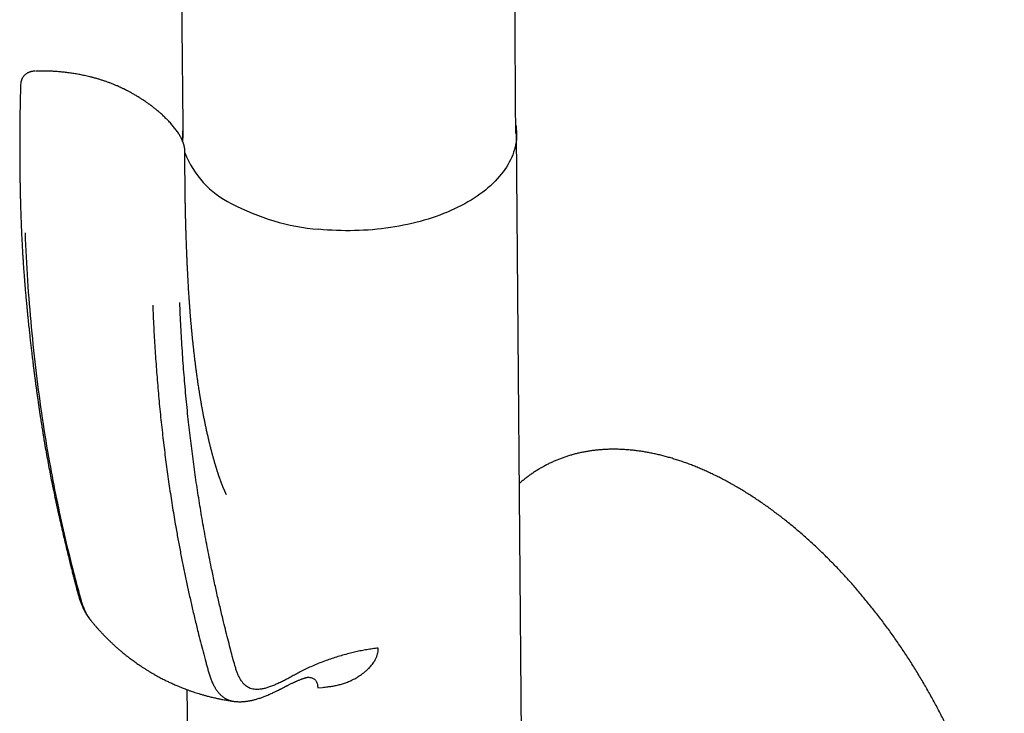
# Model space of a CAD drawing. Header units: millimetres. Extents: x 8 to 1191, y 12 to 1197.
# Tile 17 of 61: x 1118 to 1191, y 396 to 448. Entities that reach past the tile are written whole.
import ezdxf

# ---------------------------------------------------------------- set-up
doc = ezdxf.new("R2010")
doc.units = ezdxf.units.MM

msp = doc.modelspace()

# ---------------------------------------------------------------- linework, layer by layer
at = {"color": 7, "linetype": 'Continuous', "lineweight": 30}
for p, q in [((1119.54, 443.833), (1119.385, 443.831)), ((1155.214, 387.917), (1154.789, 439.172)), ((1129.99, 438.966), (1129.992, 438.651)), ((1130.043, 438.86), (1130.039, 438.911)), ((1156.801, 414.482), (1156.624, 414.382)), ((1130.33, 397.91), (1130.432, 385.638)), ((1140.033, 398.04), (1140.385, 398.074))]:
    msp.add_line(p, q, dxfattribs=at)
at = {"color": 7, "linetype": 'Continuous', "lineweight": 30, "flags": 128}
msp.add_lwpolyline([(1154.73, 439.826), (1154.747, 439.721), (1154.77, 439.53), (1154.784, 439.339), (1154.789, 439.147), (1154.785, 438.955), (1154.772, 438.764), (1154.75, 438.572), (1154.718, 438.381), (1154.678, 438.191), (1154.629, 438.001), (1154.571, 437.812), (1154.503, 437.624), (1154.428, 437.437), (1154.343, 437.251), (1154.249, 437.066), (1154.147, 436.883), (1154.036, 436.701), (1153.917, 436.522), (1153.789, 436.344), (1153.653, 436.168), (1153.509, 435.994), (1153.357, 435.822), (1153.196, 435.653), (1153.028, 435.486), (1152.852, 435.322), (1152.668, 435.161), (1152.477, 435.002), (1152.278, 434.847), (1152.072, 434.694), (1151.859, 434.545), (1151.639, 434.399), (1151.413, 434.257), (1151.18, 434.118), (1150.94, 433.982), (1150.694, 433.851), (1150.442, 433.723), (1150.184, 433.599), (1149.921, 433.479), (1149.651, 433.363), (1149.377, 433.251), (1149.098, 433.144), (1148.813, 433.041), (1148.524, 432.942), (1148.23, 432.848), (1147.933, 432.758), (1147.631, 432.673), (1147.325, 432.593), (1147.016, 432.517), (1146.703, 432.446), (1146.387, 432.38), (1146.068, 432.319), (1145.747, 432.263), (1145.423, 432.212), (1145.097, 432.166), (1144.768, 432.124), (1144.439, 432.088), (1144.107, 432.057), (1143.775, 432.031), (1143.441, 432.011), (1143.106, 431.995), (1142.772, 431.985), (1142.436, 431.98), (1142.101, 431.98), (1141.766, 431.985), (1141.431, 431.995), (1141.097, 432.011), (1140.765, 432.031), (1140.433, 432.057), (1140.102, 432.088)], dxfattribs=at)
at = {"color": 7, "linetype": 'Continuous', "lineweight": 30}
for centre, radius, start, end in [((1134.057, 439), 4.068, 172.34872, 185.58295), ((1136.645, 440.231), 6.92, 200.82717, 244.09385), ((1141.516, 448.769), 16.741, 241.86509, 265.15657)]:
    msp.add_arc(centre, radius, start, end, dxfattribs=at)
for points, knots in [([(1154.731, 439.188), (1154.704, 443.384), (1154.597, 459.89), (1154.445, 484.166), (1154.319, 504.954), (1154.249, 516.726), (1154.199, 525.237), (1154.154, 533.04), (1154.127, 537.546)], [0, 0, 0, 0, 0.128013, 0.503514, 0.740432, 0.762009, 0.862563, 1, 1, 1, 1]), ([(1129.252, 512.657), (1129.252, 512.654), (1129.252, 512.575), (1129.254, 512.415), (1129.257, 512.175), (1129.26, 511.922), (1129.263, 511.653), (1129.266, 511.362), (1129.269, 511.047), (1129.273, 510.706), (1129.277, 510.339), (1129.281, 509.947), (1129.285, 509.595), (1129.289, 509.289), (1129.291, 509.036), (1129.294, 508.787), (1129.297, 508.553), (1129.299, 508.343), (1129.301, 508.157), (1129.303, 507.998), (1129.304, 507.864), (1129.305, 507.753), (1129.307, 507.652), (1129.308, 507.528), (1129.31, 507.368), (1129.312, 507.176), (1129.314, 506.969), (1129.316, 506.751), (1129.319, 506.514), (1129.323, 506.183), (1129.327, 505.764), (1129.333, 505.263), (1129.338, 504.762), (1129.344, 504.264), (1129.349, 503.803), (1129.353, 503.378), (1129.358, 502.991), (1129.362, 502.606), (1129.366, 502.231), (1129.37, 501.875), (1129.373, 501.543), (1129.377, 501.235), (1129.38, 500.946), (1129.383, 500.675), (1129.386, 500.422), (1129.388, 500.159), (1129.391, 499.872), (1129.395, 499.548), (1129.399, 499.197), (1129.403, 498.78), (1129.409, 498.298), (1129.414, 497.757), (1129.42, 497.281), (1129.424, 496.873), (1129.428, 496.541), (1129.431, 496.222), (1129.434, 495.938), (1129.437, 495.695), (1129.439, 495.488), (1129.441, 495.302), (1129.443, 495.135), (1129.445, 494.974), (1129.446, 494.799), (1129.449, 494.599), (1129.451, 494.371), (1129.454, 494.126), (1129.457, 493.845), (1129.46, 493.525), (1129.464, 493.166), (1129.468, 492.789), (1129.472, 492.396), (1129.477, 491.989), (1129.482, 491.538), (1129.487, 491.041), (1129.492, 490.611), (1129.495, 490.287), (1129.497, 490.081), (1129.499, 489.891), (1129.501, 489.709), (1129.503, 489.538), (1129.505, 489.381), (1129.506, 489.247), (1129.508, 489.125), (1129.509, 489.002), (1129.511, 488.855), (1129.512, 488.68), (1129.515, 488.473), (1129.517, 488.244), (1129.52, 487.992), (1129.523, 487.72), (1129.526, 487.434), (1129.529, 487.143), (1129.532, 486.852), (1129.537, 486.372), (1129.544, 485.708), (1129.553, 484.865), (1129.56, 484.208), (1129.565, 483.738), (1129.568, 483.456), (1129.571, 483.198), (1129.574, 482.966), (1129.576, 482.758), (1129.578, 482.598), (1129.579, 482.478), (1129.58, 482.385), (1129.581, 482.283), (1129.582, 482.162), (1129.584, 482.02), (1129.585, 481.859), (1129.587, 481.683), (1129.589, 481.494), (1129.591, 481.294), (1129.594, 481.086), (1129.596, 480.877), (1129.598, 480.674), (1129.601, 480.404), (1129.604, 480.075), (1129.608, 479.692), (1129.612, 479.334), (1129.616, 479.001), (1129.619, 478.692), (1129.622, 478.406), (1129.625, 478.139), (1129.628, 477.888), (1129.63, 477.648), (1129.633, 477.422), (1129.635, 477.208), (1129.637, 477.008), (1129.639, 476.818), (1129.641, 476.63), (1129.643, 476.43), (1129.645, 476.207), (1129.648, 475.959), (1129.651, 475.685), (1129.655, 475.356), (1129.659, 474.976), (1129.663, 474.553), (1129.668, 474.115), (1129.672, 473.66), (1129.677, 473.189), (1129.682, 472.715), (1129.687, 472.246), (1129.693, 471.75), (1129.698, 471.235), (1129.704, 470.704), (1129.709, 470.195), (1129.714, 469.702), (1129.719, 469.223), (1129.724, 468.75), (1129.729, 468.277), (1129.734, 467.792), (1129.739, 467.325), (1129.744, 466.872), (1129.749, 466.427), (1129.754, 465.955), (1129.759, 465.455), (1129.763, 465.032), (1129.767, 464.695), (1129.769, 464.457), (1129.772, 464.23), (1129.774, 464.019), (1129.776, 463.829), (1129.778, 463.659), (1129.779, 463.508), (1129.781, 463.375), (1129.782, 463.259), (1129.783, 463.16), (1129.784, 463.077), (1129.784, 463.003), (1129.785, 462.927), (1129.786, 462.828), (1129.788, 462.703), (1129.789, 462.549), (1129.791, 462.37), (1129.793, 462.163), (1129.796, 461.929), (1129.798, 461.671), (1129.801, 461.389), (1129.804, 461.103), (1129.807, 460.813), (1129.81, 460.524), (1129.814, 460.222), (1129.817, 459.915), (1129.82, 459.609), (1129.824, 459.174), (1129.83, 458.617), (1129.837, 457.941), (1129.844, 457.285), (1129.851, 456.648), (1129.857, 456.035), (1129.863, 455.445), (1129.869, 454.878), (1129.875, 454.33), (1129.88, 453.797), (1129.886, 453.203), (1129.893, 452.549), (1129.899, 451.996), (1129.903, 451.615), (1129.905, 451.407), (1129.907, 451.214), (1129.909, 451.043), (1129.91, 450.905), (1129.911, 450.796), (1129.912, 450.713), (1129.913, 450.641), (1129.914, 450.578), (1129.914, 450.518), (1129.915, 450.451), (1129.916, 450.357), (1129.917, 450.229), (1129.919, 450.062), (1129.921, 449.866), (1129.923, 449.644), (1129.926, 449.396), (1129.929, 449.123), (1129.932, 448.823), (1129.935, 448.495), (1129.939, 448.14), (1129.943, 447.765), (1129.947, 447.372), (1129.951, 446.962), (1129.955, 446.527), (1129.96, 446.068), (1129.965, 445.573), (1129.97, 445.043), (1129.976, 444.476), (1129.982, 443.881), (1129.989, 443.259), (1129.995, 442.609), (1130.002, 441.946), (1130.009, 441.269), (1130.016, 440.581), (1130.023, 439.868), (1130.029, 439.311), (1130.032, 438.992), (1130.033, 438.919)], [0, 0, 0, 0, 0.000119, 0.003226, 0.006489, 0.00991, 0.013515, 0.017448, 0.021723, 0.026347, 0.03132, 0.036642, 0.042313, 0.04565, 0.049096, 0.052585, 0.05578, 0.058634, 0.061148, 0.063321, 0.06512, 0.066593, 0.067851, 0.069217, 0.071626, 0.074354, 0.07706, 0.080021, 0.083236, 0.086706, 0.093491, 0.100307, 0.107096, 0.113858, 0.120592, 0.125864, 0.131119, 0.136357, 0.14151, 0.146395, 0.150832, 0.155013, 0.158937, 0.162603, 0.166013, 0.169237, 0.173293, 0.177696, 0.182447, 0.187545, 0.194702, 0.20204, 0.209556, 0.214069, 0.218644, 0.223058, 0.227073, 0.230167, 0.232973, 0.235492, 0.237723, 0.23979, 0.242014, 0.244857, 0.247941, 0.251266, 0.254832, 0.259391, 0.264286, 0.269417, 0.274745, 0.28027, 0.285992, 0.293101, 0.300493, 0.303467, 0.306288, 0.308869, 0.311211, 0.313687, 0.315824, 0.317622, 0.319133, 0.32077, 0.322618, 0.325116, 0.32792, 0.331028, 0.334442, 0.338162, 0.342094, 0.346068, 0.350013, 0.353929, 0.365617, 0.377039, 0.388194, 0.392357, 0.396184, 0.399674, 0.402828, 0.405646, 0.408127, 0.409358, 0.410517, 0.411886, 0.413529, 0.415447, 0.417639, 0.420105, 0.422606, 0.425338, 0.42823, 0.431064, 0.433827, 0.436517, 0.442037, 0.447225, 0.452081, 0.456605, 0.460797, 0.464656, 0.468233, 0.471643, 0.474892, 0.47798, 0.480854, 0.483573, 0.486136, 0.488562, 0.491242, 0.494265, 0.497632, 0.501341, 0.505393, 0.511048, 0.516784, 0.522593, 0.528899, 0.535289, 0.541763, 0.548181, 0.554376, 0.561935, 0.569131, 0.575979, 0.582648, 0.58918, 0.595474, 0.601868, 0.608443, 0.615198, 0.620859, 0.626891, 0.633297, 0.640074, 0.647225, 0.650489, 0.653796, 0.656901, 0.65975, 0.662343, 0.66464, 0.666689, 0.668491, 0.670046, 0.671412, 0.672505, 0.673402, 0.674427, 0.675616, 0.677421, 0.679508, 0.681876, 0.684725, 0.687898, 0.691394, 0.695214, 0.699356, 0.703055, 0.706979, 0.711125, 0.715327, 0.719474, 0.723566, 0.732995, 0.742119, 0.751065, 0.759697, 0.768016, 0.77602, 0.783711, 0.791096, 0.798309, 0.805398, 0.815288, 0.824925, 0.827902, 0.830789, 0.833399, 0.83572, 0.837751, 0.839026, 0.840153, 0.841132, 0.841964, 0.842689, 0.843577, 0.844676, 0.846534, 0.848791, 0.851448, 0.854506, 0.857833, 0.861532, 0.865603, 0.870047, 0.874863, 0.880051, 0.885284, 0.890848, 0.896743, 0.90297, 0.909527, 0.916845, 0.924535, 0.932599, 0.941035, 0.949845, 0.959028, 0.968029, 0.977361, 0.987026, 0.997024, 1, 1, 1, 1]), ([(1119.078, 443.828), (1119.046, 443.826), (1118.986, 443.823), (1118.912, 443.816), (1118.851, 443.808), (1118.793, 443.798), (1118.739, 443.785), (1118.686, 443.77), (1118.63, 443.751), (1118.567, 443.724), (1118.504, 443.693), (1118.437, 443.653), (1118.37, 443.604), (1118.303, 443.547), (1118.237, 443.48), (1118.171, 443.398), (1118.105, 443.295), (1118.045, 443.165), (1117.999, 443.012), (1117.99, 442.901), (1117.985, 442.844)], [0, 0, 0, 0, 0.0654974, 0.1210052, 0.1682274, 0.208037, 0.243221, 0.2748461, 0.314337, 0.3513156, 0.392791, 0.4386106, 0.4872972, 0.5384074, 0.5917128, 0.6508975, 0.7225546, 0.805861, 0.89915, 1, 1, 1, 1]), ([(1119.479, 443.838), (1119.4, 443.837), (1119.285, 443.836), (1119.174, 443.831), (1119.139, 443.829)], [0, 0, 0, 0, 0.680466, 1, 1, 1, 1]), ([(1123.121, 443.408), (1123.051, 443.425), (1122.865, 443.47), (1122.56, 443.535), (1122.206, 443.603), (1121.853, 443.662), (1121.498, 443.713), (1121.144, 443.755), (1120.79, 443.789), (1120.436, 443.814), (1120.082, 443.83), (1119.783, 443.838), (1119.603, 443.838), (1119.54, 443.837)], [0, 0, 0, 0, 0.059485, 0.159422, 0.259025, 0.358307, 0.457279, 0.555955, 0.654347, 0.752466, 0.850325, 0.947934, 1, 1, 1, 1]), ([(1117.983, 442.842), (1117.979, 442.68), (1117.969, 442.315), (1117.956, 441.758), (1117.944, 441.179), (1117.935, 440.622), (1117.928, 440.093), (1117.923, 439.589), (1117.919, 439.11), (1117.917, 438.654), (1117.917, 438.217), (1117.917, 437.8), (1117.919, 437.402), (1117.921, 437.027), (1117.924, 436.675), (1117.928, 436.345), (1117.932, 436.038), (1117.936, 435.741), (1117.941, 435.458), (1117.946, 435.19), (1117.951, 434.95), (1117.956, 434.739), (1117.96, 434.556), (1117.964, 434.4), (1117.967, 434.274), (1117.97, 434.176), (1117.972, 434.103), (1117.973, 434.058), (1117.974, 434.031), (1117.974, 434.012), (1117.975, 433.985), (1117.976, 433.94), (1117.978, 433.871), (1117.981, 433.773), (1117.984, 433.654), (1117.989, 433.512), (1117.994, 433.347), (1118, 433.161), (1118.007, 432.952), (1118.016, 432.721), (1118.024, 432.5), (1118.029, 432.356), (1118.032, 432.296)], [0, 0, 0, 0, 0.045524, 0.101819, 0.156016, 0.208117, 0.258125, 0.305204, 0.350266, 0.393311, 0.43434, 0.474128, 0.511816, 0.547406, 0.580895, 0.612285, 0.641575, 0.668765, 0.697112, 0.722747, 0.745669, 0.765877, 0.783374, 0.798301, 0.810749, 0.819606, 0.826564, 0.831623, 0.832672, 0.834394, 0.836958, 0.840363, 0.84756, 0.85691, 0.868413, 0.88207, 0.897879, 0.915841, 0.935956, 0.958224, 0.982644, 1, 1, 1, 1]), ([(1126.316, 442.149), (1126.249, 442.187), (1126.121, 442.258), (1125.941, 442.354), (1125.784, 442.435), (1125.658, 442.498), (1125.559, 442.545), (1125.483, 442.582), (1125.414, 442.614), (1125.309, 442.662), (1125.158, 442.73), (1124.954, 442.816), (1124.732, 442.905), (1124.5, 442.993), (1124.268, 443.075), (1124.039, 443.151), (1123.814, 443.221), (1123.595, 443.284), (1123.374, 443.345), (1123.222, 443.384), (1123.147, 443.402)], [0, 0, 0, 0, 0.069053, 0.129965, 0.182739, 0.227374, 0.256729, 0.281053, 0.302766, 0.325647, 0.385015, 0.451291, 0.524509, 0.599264, 0.671931, 0.742439, 0.8108, 0.876917, 0.939966, 1, 1, 1, 1]), ([(1130.181, 437.811), (1130.18, 437.849), (1130.179, 437.917), (1130.171, 438.01), (1130.162, 438.081), (1130.153, 438.135), (1130.144, 438.181), (1130.134, 438.229), (1130.12, 438.291), (1130.1, 438.362), (1130.078, 438.436), (1130.055, 438.5), (1130.002, 438.645), (1129.912, 438.845), (1129.766, 439.106), (1129.606, 439.352), (1129.418, 439.604), (1129.209, 439.857), (1129.001, 440.087), (1128.793, 440.302), (1128.589, 440.5), (1128.375, 440.696), (1128.161, 440.88), (1127.958, 441.047), (1127.807, 441.165), (1127.704, 441.243), (1127.647, 441.286), (1127.591, 441.327), (1127.537, 441.367), (1127.482, 441.406), (1127.42, 441.45), (1127.346, 441.503), (1127.246, 441.572), (1127.117, 441.659), (1126.954, 441.765), (1126.766, 441.884), (1126.551, 442.015), (1126.397, 442.103), (1126.316, 442.149)], [0, 0, 0, 0, 0.0195057, 0.0352104, 0.0472302, 0.0556657, 0.0629555, 0.0714908, 0.0812407, 0.0961176, 0.109637, 0.1212659, 0.1319095, 0.1914904, 0.2369397, 0.2888613, 0.3429948, 0.3972695, 0.4541536, 0.4988782, 0.54571, 0.5942602, 0.640271, 0.6826884, 0.7215428, 0.73353, 0.7450962, 0.7562425, 0.7669701, 0.7772801, 0.7888962, 0.8035053, 0.8211033, 0.8474615, 0.8785315, 0.9143102, 0.9547979, 1, 1, 1, 1]), ([(1130.433, 427.967), (1130.433, 427.968), (1130.43, 428.024), (1130.423, 428.135), (1130.413, 428.321), (1130.402, 428.535), (1130.389, 428.779), (1130.376, 429.031), (1130.365, 429.25), (1130.357, 429.428), (1130.351, 429.562), (1130.345, 429.68), (1130.341, 429.786), (1130.336, 429.879), (1130.333, 429.965), (1130.329, 430.046), (1130.325, 430.138), (1130.321, 430.227), (1130.318, 430.313), (1130.315, 430.394), (1130.311, 430.48), (1130.308, 430.564), (1130.305, 430.637), (1130.303, 430.693), (1130.301, 430.739), (1130.299, 430.783), (1130.297, 430.836), (1130.295, 430.899), (1130.292, 430.973), (1130.289, 431.053), (1130.286, 431.133), (1130.282, 431.244), (1130.278, 431.376), (1130.272, 431.535), (1130.267, 431.683), (1130.263, 431.82), (1130.259, 431.96), (1130.254, 432.116), (1130.249, 432.299), (1130.243, 432.487), (1130.239, 432.663), (1130.234, 432.829), (1130.23, 432.993), (1130.226, 433.162), (1130.222, 433.341), (1130.218, 433.524), (1130.215, 433.683), (1130.213, 433.812), (1130.211, 433.907), (1130.209, 433.99), (1130.208, 434.071), (1130.206, 434.164), (1130.204, 434.282), (1130.202, 434.421), (1130.199, 434.577), (1130.197, 434.722), (1130.196, 434.851), (1130.194, 434.959), (1130.193, 435.062), (1130.192, 435.152), (1130.191, 435.224), (1130.19, 435.281), (1130.19, 435.338), (1130.189, 435.406), (1130.188, 435.49), (1130.188, 435.581), (1130.187, 435.67), (1130.186, 435.773), (1130.185, 435.884), (1130.184, 436.001), (1130.184, 436.101), (1130.183, 436.185), (1130.183, 436.257), (1130.182, 436.327), (1130.182, 436.404), (1130.182, 436.495), (1130.181, 436.603), (1130.181, 436.734), (1130.181, 436.891), (1130.18, 437.071), (1130.18, 437.274), (1130.181, 437.498), (1130.181, 437.682), (1130.181, 437.792), (1130.182, 437.819)], [0, 0, 0, 0, 0.000338, 0.017215, 0.034647, 0.05793, 0.083456, 0.110256, 0.135776, 0.1511, 0.165142, 0.177167, 0.187374, 0.197854, 0.20568, 0.213911, 0.222997, 0.233725, 0.241317, 0.249566, 0.258473, 0.26771, 0.275347, 0.281063, 0.284974, 0.28923, 0.294639, 0.301201, 0.308771, 0.317294, 0.325536, 0.333243, 0.351237, 0.366113, 0.381776, 0.396593, 0.407877, 0.42463, 0.444159, 0.463864, 0.481722, 0.497914, 0.514224, 0.531571, 0.549461, 0.568534, 0.587094, 0.597723, 0.607694, 0.616072, 0.62282, 0.632278, 0.644193, 0.658518, 0.674377, 0.69147, 0.702208, 0.713383, 0.724304, 0.733385, 0.740561, 0.745868, 0.750746, 0.757615, 0.766479, 0.776054, 0.785041, 0.79344, 0.806971, 0.818621, 0.828594, 0.837012, 0.843873, 0.850358, 0.858076, 0.867039, 0.877468, 0.890473, 0.906212, 0.924696, 0.944645, 0.967051, 0.991925, 1, 1, 1, 1]), ([(1118.032, 432.301), (1118.039, 432.144), (1118.051, 431.838), (1118.072, 431.394), (1118.094, 430.977), (1118.115, 430.588), (1118.137, 430.227), (1118.158, 429.894), (1118.177, 429.6), (1118.195, 429.343), (1118.21, 429.12), (1118.225, 428.919), (1118.238, 428.739), (1118.25, 428.58), (1118.261, 428.442), (1118.27, 428.326), (1118.277, 428.234), (1118.283, 428.164), (1118.287, 428.115), (1118.289, 428.08), (1118.292, 428.052), (1118.294, 428.024), (1118.296, 427.993), (1118.3, 427.946), (1118.306, 427.879), (1118.313, 427.789), (1118.323, 427.668), (1118.336, 427.514), (1118.353, 427.321), (1118.372, 427.101), (1118.393, 426.873), (1118.414, 426.64), (1118.436, 426.405), (1118.46, 426.153), (1118.486, 425.886), (1118.522, 425.525), (1118.567, 425.085), (1118.619, 424.591), (1118.669, 424.136), (1118.716, 423.716), (1118.762, 423.318), (1118.806, 422.94), (1118.849, 422.584), (1118.889, 422.25), (1118.928, 421.934), (1118.968, 421.622), (1119.006, 421.32), (1119.045, 421.023), (1119.083, 420.733), (1119.122, 420.435), (1119.164, 420.127), (1119.208, 419.811), (1119.247, 419.533), (1119.279, 419.303), (1119.304, 419.13), (1119.326, 418.98), (1119.345, 418.851), (1119.36, 418.743), (1119.374, 418.649), (1119.39, 418.545), (1119.409, 418.414), (1119.434, 418.248), (1119.463, 418.056), (1119.497, 417.837), (1119.532, 417.612), (1119.568, 417.384), (1119.604, 417.157), (1119.644, 416.914), (1119.686, 416.657), (1119.754, 416.25), (1119.848, 415.705), (1119.967, 415.036), (1120.088, 414.388), (1120.187, 413.873), (1120.263, 413.484), (1120.317, 413.215), (1120.369, 412.957), (1120.419, 412.714), (1120.466, 412.49), (1120.509, 412.283), (1120.543, 412.119), (1120.57, 411.993), (1120.59, 411.901), (1120.608, 411.815), (1120.625, 411.737), (1120.639, 411.671), (1120.65, 411.619), (1120.66, 411.572), (1120.672, 411.519), (1120.687, 411.449), (1120.706, 411.361), (1120.73, 411.254), (1120.757, 411.129), (1120.789, 410.985), (1120.824, 410.828), (1120.86, 410.664), (1120.897, 410.498), (1120.971, 410.17), (1121.075, 409.718), (1121.209, 409.142), (1121.337, 408.605), (1121.464, 408.076), (1121.584, 407.584), (1121.696, 407.132), (1121.779, 406.8), (1121.839, 406.562), (1121.876, 406.417), (1121.909, 406.29), (1121.933, 406.196), (1121.95, 406.131), (1121.96, 406.09), (1121.969, 406.055), (1121.978, 406.02), (1121.989, 405.978), (1122.006, 405.915), (1122.028, 405.828), (1122.057, 405.718), (1122.089, 405.597), (1122.125, 405.462), (1122.163, 405.32), (1122.202, 405.176), (1122.239, 405.041), (1122.277, 404.903), (1122.319, 404.763), (1122.361, 404.627), (1122.404, 404.498), (1122.449, 404.374), (1122.496, 404.252), (1122.546, 404.131), (1122.601, 404.005), (1122.653, 403.896), (1122.701, 403.8), (1122.741, 403.726), (1122.779, 403.656), (1122.813, 403.598), (1122.844, 403.545), (1122.875, 403.494), (1122.91, 403.439), (1122.951, 403.376), (1123.007, 403.295), (1123.079, 403.194), (1123.136, 403.123), (1123.168, 403.084)], [0, 0, 0, 0, 0.015008, 0.029162, 0.042454, 0.05488, 0.066433, 0.077108, 0.086902, 0.094746, 0.101911, 0.108394, 0.114195, 0.119313, 0.123745, 0.127492, 0.130553, 0.132681, 0.134275, 0.135335, 0.136099, 0.13698, 0.137986, 0.139117, 0.141547, 0.144471, 0.147888, 0.153239, 0.159477, 0.166604, 0.17462, 0.181673, 0.189298, 0.197493, 0.206259, 0.215396, 0.232816, 0.249455, 0.263901, 0.277695, 0.290838, 0.303326, 0.315158, 0.326141, 0.336491, 0.346669, 0.35729, 0.366649, 0.376327, 0.386324, 0.396638, 0.407269, 0.418129, 0.424692, 0.430502, 0.435562, 0.439872, 0.443584, 0.446492, 0.449422, 0.454162, 0.459778, 0.466301, 0.473731, 0.482067, 0.48925, 0.49699, 0.505285, 0.514134, 0.523342, 0.547135, 0.570247, 0.592677, 0.61444, 0.624, 0.633432, 0.642576, 0.651098, 0.658989, 0.666251, 0.672884, 0.676324, 0.679567, 0.682613, 0.685442, 0.687809, 0.689637, 0.690978, 0.692797, 0.695276, 0.698415, 0.702215, 0.706678, 0.711805, 0.717561, 0.723472, 0.729395, 0.735329, 0.758767, 0.778198, 0.797807, 0.817347, 0.836136, 0.852005, 0.867235, 0.873039, 0.878589, 0.88336, 0.887303, 0.889087, 0.890627, 0.891924, 0.89302, 0.894538, 0.896688, 0.900037, 0.90427, 0.909038, 0.913543, 0.91947, 0.924793, 0.929607, 0.93451, 0.939613, 0.944305, 0.948763, 0.953011, 0.957273, 0.961547, 0.965723, 0.970385, 0.973106, 0.975982, 0.978525, 0.980637, 0.982335, 0.984141, 0.986178, 0.988578, 0.99164, 0.995443, 1, 1, 1, 1]), ([(1118.312, 431.821), (1118.367, 430.639), (1118.479, 428.275), (1118.758, 424.801), (1119.122, 421.387), (1119.576, 418.037), (1120.086, 414.937), (1120.637, 412.074), (1121.211, 409.437), (1121.683, 407.495), (1122.014, 406.215), (1122.183, 405.578), (1122.357, 404.945), (1122.527, 404.309), (1122.757, 403.731), (1122.967, 403.328), (1123.122, 403.151), (1123.155, 403.113)], [0, 0, 0, 0, 0.113628, 0.227243, 0.340842, 0.454426, 0.567996, 0.662623, 0.75724, 0.851849, 0.875501, 0.899152, 0.922803, 0.946448, 0.970053, 0.993639, 1, 1, 1, 1]), ([(1133.26, 412.391), (1133.26, 412.391), (1133.26, 412.39), (1133.26, 412.392), (1133.258, 412.394), (1133.256, 412.398), (1133.253, 412.404), (1133.249, 412.412), (1133.244, 412.422), (1133.239, 412.431), (1133.233, 412.443), (1133.226, 412.457), (1133.216, 412.476), (1133.207, 412.496), (1133.196, 412.518), (1133.186, 412.54), (1133.172, 412.568), (1133.157, 412.603), (1133.139, 412.641), (1133.118, 412.688), (1133.104, 412.72), (1133.077, 412.783), (1133.061, 412.82), (1133.038, 412.875), (1133.018, 412.924), (1132.996, 412.976), (1132.979, 413.021), (1132.959, 413.07), (1132.942, 413.114), (1132.921, 413.167), (1132.902, 413.217), (1132.881, 413.272), (1132.86, 413.329), (1132.836, 413.394), (1132.811, 413.461), (1132.785, 413.534), (1132.761, 413.603), (1132.739, 413.665), (1132.722, 413.714), (1132.71, 413.75), (1132.698, 413.785), (1132.685, 413.822), (1132.672, 413.861), (1132.66, 413.898), (1132.648, 413.934), (1132.632, 413.981), (1132.614, 414.037), (1132.592, 414.104), (1132.571, 414.17), (1132.548, 414.242), (1132.527, 414.31), (1132.506, 414.379), (1132.485, 414.445), (1132.465, 414.51), (1132.446, 414.576), (1132.426, 414.64), (1132.406, 414.71), (1132.385, 414.783), (1132.361, 414.863), (1132.334, 414.957), (1132.307, 415.055), (1132.277, 415.16), (1132.248, 415.266), (1132.22, 415.373), (1132.192, 415.475), (1132.167, 415.572), (1132.14, 415.674), (1132.115, 415.773), (1132.089, 415.876), (1132.065, 415.971), (1132.041, 416.066), (1132.019, 416.156), (1131.996, 416.251), (1131.973, 416.347), (1131.952, 416.436), (1131.93, 416.529), (1131.905, 416.636), (1131.874, 416.773), (1131.841, 416.919), (1131.807, 417.073), (1131.774, 417.222), (1131.744, 417.365), (1131.715, 417.503), (1131.686, 417.64), (1131.658, 417.776), (1131.632, 417.907), (1131.606, 418.036), (1131.58, 418.17), (1131.556, 418.296), (1131.534, 418.41), (1131.516, 418.505), (1131.5, 418.594), (1131.483, 418.685), (1131.464, 418.786), (1131.443, 418.903), (1131.422, 419.024), (1131.402, 419.133), (1131.387, 419.222), (1131.373, 419.304), (1131.358, 419.39), (1131.343, 419.482), (1131.327, 419.576), (1131.311, 419.669), (1131.296, 419.765), (1131.28, 419.86), (1131.264, 419.958), (1131.248, 420.06), (1131.231, 420.17), (1131.21, 420.306), (1131.186, 420.461), (1131.16, 420.632), (1131.137, 420.791), (1131.114, 420.946), (1131.092, 421.1), (1131.072, 421.243), (1131.054, 421.375), (1131.038, 421.494), (1131.022, 421.614), (1131.007, 421.726), (1130.994, 421.822), (1130.984, 421.905), (1130.974, 421.983), (1130.963, 422.069), (1130.949, 422.173), (1130.934, 422.299), (1130.915, 422.448), (1130.896, 422.608), (1130.877, 422.771), (1130.859, 422.925), (1130.843, 423.069), (1130.828, 423.204), (1130.813, 423.336), (1130.799, 423.466), (1130.785, 423.596), (1130.772, 423.724), (1130.758, 423.853), (1130.746, 423.974), (1130.735, 424.084), (1130.726, 424.174), (1130.719, 424.246), (1130.712, 424.316), (1130.704, 424.4), (1130.694, 424.508), (1130.682, 424.628), (1130.671, 424.751), (1130.656, 424.919), (1130.637, 425.125), (1130.619, 425.34), (1130.604, 425.511), (1130.594, 425.64), (1130.584, 425.756), (1130.576, 425.857), (1130.57, 425.944), (1130.564, 426.018), (1130.558, 426.087), (1130.554, 426.151), (1130.549, 426.215), (1130.544, 426.282), (1130.538, 426.363), (1130.53, 426.463), (1130.522, 426.583), (1130.512, 426.722), (1130.501, 426.882), (1130.489, 427.061), (1130.476, 427.26), (1130.462, 427.479), (1130.447, 427.719), (1130.438, 427.885), (1130.433, 427.971)], [0, 0, 0, 0, 0.00169, 0.004065, 0.006092, 0.008442, 0.012036, 0.015991, 0.019131, 0.021667, 0.024318, 0.027826, 0.03197, 0.036048, 0.039088, 0.042745, 0.046794, 0.051835, 0.056975, 0.062133, 0.068141, 0.071988, 0.077877, 0.08307, 0.088649, 0.092968, 0.098384, 0.10156, 0.106685, 0.110695, 0.115898, 0.120045, 0.125142, 0.130368, 0.136623, 0.141722, 0.148124, 0.15329, 0.156647, 0.159532, 0.161867, 0.164801, 0.168174, 0.170874, 0.173288, 0.176443, 0.181575, 0.185984, 0.191482, 0.19626, 0.201802, 0.206279, 0.211135, 0.21612, 0.220129, 0.225056, 0.229593, 0.234807, 0.240155, 0.246297, 0.253879, 0.260222, 0.267582, 0.275168, 0.281401, 0.287965, 0.294202, 0.301442, 0.307274, 0.314061, 0.319868, 0.325546, 0.331128, 0.338114, 0.343806, 0.347928, 0.355578, 0.364024, 0.373549, 0.382766, 0.392672, 0.401, 0.409158, 0.418047, 0.425837, 0.434107, 0.441654, 0.449262, 0.458177, 0.464429, 0.469678, 0.47508, 0.480354, 0.485933, 0.493054, 0.501094, 0.507378, 0.51232, 0.516723, 0.52189, 0.527348, 0.532905, 0.538342, 0.543625, 0.54966, 0.554961, 0.560743, 0.56726, 0.57417, 0.58432, 0.594083, 0.60363, 0.611713, 0.62073, 0.629921, 0.636286, 0.643182, 0.650236, 0.656668, 0.662282, 0.666532, 0.670708, 0.675528, 0.680992, 0.688382, 0.696788, 0.706058, 0.715332, 0.724088, 0.732001, 0.739323, 0.746779, 0.754023, 0.761014, 0.768734, 0.7754, 0.782429, 0.78856, 0.793532, 0.797341, 0.800455, 0.805076, 0.811237, 0.818184, 0.824907, 0.831401, 0.845798, 0.85891, 0.866688, 0.873786, 0.880105, 0.885643, 0.890398, 0.894368, 0.897768, 0.901733, 0.904782, 0.908214, 0.912574, 0.917997, 0.924488, 0.932046, 0.940676, 0.950379, 0.96116, 0.973021, 0.985966, 1, 1, 1, 1]), ([(1127.787, 426.457), (1127.81, 425.92), (1127.856, 424.847), (1127.949, 423.252), (1128.058, 421.668), (1128.187, 420.094), (1128.333, 418.53), (1128.496, 417.006), (1128.673, 415.522), (1128.862, 414.079), (1129.067, 412.651), (1129.288, 411.24), (1129.501, 409.982), (1129.701, 408.872), (1129.884, 407.907), (1130.073, 406.951), (1130.27, 406), (1130.475, 405.051), (1130.69, 404.101), (1130.914, 403.144), (1131.13, 402.261), (1131.334, 401.451), (1131.526, 400.712), (1131.685, 400.119), (1131.807, 399.672), (1131.888, 399.374), (1131.973, 399.076), (1132.068, 398.785), (1132.178, 398.506), (1132.297, 398.253), (1132.423, 398.026), (1132.557, 397.826), (1132.704, 397.642), (1132.868, 397.477), (1133.047, 397.334), (1133.243, 397.215), (1133.454, 397.124), (1133.663, 397.062), (1133.807, 397.044), (1133.871, 397.036)], [0, 0, 0, 0, 0.048385, 0.096741, 0.145106, 0.193517, 0.24202, 0.290636, 0.336535, 0.382427, 0.428235, 0.473896, 0.519332, 0.551403, 0.5833, 0.6151, 0.646893, 0.678814, 0.711011, 0.743633, 0.776818, 0.802048, 0.827722, 0.853857, 0.864251, 0.874718, 0.885255, 0.895862, 0.906542, 0.917293, 0.926513, 0.935783, 0.945105, 0.954485, 0.963912, 0.973374, 0.982866, 0.992375, 1, 1, 1, 1]), ([(1144.521, 400.992), (1144.38, 400.975), (1144.097, 400.94), (1143.68, 400.874), (1143.27, 400.799), (1142.867, 400.714), (1142.44, 400.614), (1141.994, 400.497), (1141.53, 400.362), (1141.083, 400.219), (1140.634, 400.062), (1140.186, 399.891), (1139.741, 399.708), (1139.322, 399.521), (1138.929, 399.332), (1138.561, 399.141), (1138.22, 398.948), (1137.89, 398.766), (1137.571, 398.596), (1137.261, 398.441), (1136.961, 398.302), (1136.67, 398.18), (1136.387, 398.078), (1136.114, 397.997), (1135.861, 397.944), (1135.628, 397.918), (1135.415, 397.918), (1135.213, 397.944), (1135.024, 398), (1134.849, 398.084), (1134.689, 398.196), (1134.543, 398.334), (1134.406, 398.502), (1134.279, 398.699), (1134.161, 398.925), (1134.057, 399.169), (1133.965, 399.428), (1133.857, 399.792), (1133.732, 400.26), (1133.572, 400.863), (1133.403, 401.516), (1133.224, 402.22), (1133.025, 403.023), (1132.808, 403.927), (1132.577, 404.934), (1132.352, 405.958), (1132.101, 407.15), (1131.831, 408.508), (1131.55, 410.032), (1131.29, 411.56), (1131.05, 413.094), (1130.83, 414.637), (1130.629, 416.191), (1130.442, 417.812), (1130.269, 419.502), (1130.114, 421.265), (1129.983, 423.048), (1129.874, 424.845), (1129.821, 426.056), (1129.795, 426.662)], [0, 0, 0, 0, 0.008384, 0.016746, 0.025079, 0.033367, 0.0416, 0.051798, 0.061872, 0.0718, 0.081564, 0.092501, 0.103173, 0.113546, 0.123583, 0.133279, 0.14266, 0.151745, 0.160552, 0.1691, 0.17741, 0.185501, 0.193396, 0.20112, 0.208707, 0.215264, 0.22176, 0.228216, 0.234658, 0.24111, 0.247595, 0.254133, 0.260728, 0.268213, 0.275777, 0.283415, 0.291128, 0.298917, 0.314439, 0.33025, 0.349454, 0.369057, 0.389015, 0.416205, 0.443805, 0.471677, 0.499679, 0.540388, 0.580852, 0.621001, 0.660938, 0.700743, 0.740488, 0.780248, 0.824068, 0.868, 0.911997, 0.956011, 1, 1, 1, 1]), ([(1170.853, 413.115), (1170.792, 413.149), (1170.618, 413.247), (1170.328, 413.405), (1169.985, 413.586), (1169.642, 413.76), (1169.299, 413.926), (1168.957, 414.086), (1168.615, 414.239), (1168.273, 414.385), (1167.932, 414.523), (1167.592, 414.655), (1167.253, 414.779), (1166.915, 414.896), (1166.578, 415.005), (1166.241, 415.108), (1165.907, 415.203), (1165.573, 415.29), (1165.241, 415.37), (1164.911, 415.443), (1164.582, 415.508), (1164.255, 415.565), (1163.93, 415.615), (1163.607, 415.658), (1163.286, 415.693), (1162.967, 415.72), (1162.65, 415.74), (1162.336, 415.752), (1162.024, 415.756), (1161.715, 415.753), (1161.408, 415.743), (1161.105, 415.725), (1160.804, 415.699), (1160.506, 415.666), (1160.211, 415.625), (1159.919, 415.577), (1159.63, 415.521), (1159.345, 415.458), (1159.063, 415.387), (1158.785, 415.309), (1158.51, 415.224), (1158.239, 415.131), (1157.971, 415.031), (1157.708, 414.924), (1157.448, 414.809), (1157.192, 414.687), (1156.978, 414.579), (1156.852, 414.509), (1156.807, 414.485)], [0, 0, 0, 0, 0.011777, 0.034118, 0.05646, 0.078802, 0.101144, 0.123487, 0.145828, 0.168169, 0.190508, 0.212845, 0.23518, 0.257512, 0.27984, 0.302164, 0.324483, 0.346796, 0.369103, 0.391403, 0.413694, 0.435977, 0.45825, 0.480511, 0.502761, 0.524999, 0.547223, 0.569432, 0.591627, 0.613805, 0.635967, 0.658111, 0.680238, 0.702346, 0.724437, 0.746509, 0.768563, 0.7906, 0.812619, 0.834621, 0.856609, 0.878581, 0.900541, 0.922489, 0.944426, 0.966356, 0.988278, 1, 1, 1, 1]), ([(1156.624, 414.381), (1156.575, 414.353), (1156.443, 414.277), (1156.233, 414.146), (1155.993, 413.988), (1155.757, 413.822), (1155.525, 413.65), (1155.298, 413.47), (1155.124, 413.327), (1155.028, 413.241), (1155.004, 413.22)], [0, 0, 0, 0, 0.084684, 0.229194, 0.373712, 0.518262, 0.662866, 0.807547, 0.952328, 1, 1, 1, 1]), ([(1185.15, 365.398), (1185.182, 365.417), (1185.296, 365.485), (1185.486, 365.609), (1185.72, 365.769), (1185.949, 365.936), (1186.174, 366.11), (1186.395, 366.29), (1186.611, 366.478), (1186.822, 366.672), (1187.029, 366.873), (1187.232, 367.081), (1187.429, 367.295), (1187.622, 367.516), (1187.81, 367.744), (1187.993, 367.978), (1188.171, 368.218), (1188.344, 368.464), (1188.512, 368.717), (1188.675, 368.976), (1188.832, 369.241), (1188.985, 369.512), (1189.132, 369.789), (1189.274, 370.072), (1189.41, 370.361), (1189.541, 370.655), (1189.666, 370.955), (1189.786, 371.261), (1189.9, 371.571), (1190.009, 371.888), (1190.112, 372.209), (1190.21, 372.536), (1190.302, 372.867), (1190.388, 373.203), (1190.468, 373.545), (1190.542, 373.891), (1190.611, 374.241), (1190.674, 374.596), (1190.731, 374.956), (1190.783, 375.319), (1190.828, 375.687), (1190.868, 376.059), (1190.901, 376.435), (1190.929, 376.815), (1190.951, 377.198), (1190.967, 377.585), (1190.978, 377.976), (1190.982, 378.37), (1190.981, 378.767), (1190.973, 379.167), (1190.96, 379.571), (1190.941, 379.977), (1190.916, 380.386), (1190.885, 380.798), (1190.849, 381.212), (1190.806, 381.629), (1190.758, 382.048), (1190.704, 382.469), (1190.645, 382.892), (1190.579, 383.318), (1190.508, 383.745), (1190.431, 384.174), (1190.349, 384.604), (1190.261, 385.036), (1190.167, 385.469), (1190.068, 385.904), (1189.963, 386.339), (1189.852, 386.776), (1189.736, 387.213), (1189.615, 387.651), (1189.488, 388.09), (1189.356, 388.529), (1189.219, 388.969), (1189.076, 389.409), (1188.928, 389.849), (1188.775, 390.289), (1188.617, 390.729), (1188.453, 391.168), (1188.285, 391.607), (1188.111, 392.046), (1187.933, 392.484), (1187.749, 392.921), (1187.561, 393.357), (1187.368, 393.793), (1187.17, 394.227), (1186.967, 394.66), (1186.76, 395.091), (1186.548, 395.521), (1186.332, 395.949), (1186.111, 396.376), (1185.886, 396.801), (1185.657, 397.223), (1185.423, 397.644), (1185.185, 398.062), (1184.943, 398.478), (1184.697, 398.892), (1184.447, 399.303), (1184.193, 399.711), (1183.935, 400.116), (1183.673, 400.519), (1183.408, 400.918), (1183.139, 401.314), (1182.867, 401.707), (1182.591, 402.097), (1182.311, 402.483), (1182.029, 402.865), (1181.743, 403.244), (1181.454, 403.618), (1181.162, 403.989), (1180.867, 404.356), (1180.569, 404.718), (1180.268, 405.077), (1179.965, 405.431), (1179.658, 405.78), (1179.35, 406.125), (1179.038, 406.465), (1178.725, 406.801), (1178.409, 407.132), (1178.091, 407.457), (1177.771, 407.778), (1177.449, 408.093), (1177.124, 408.403), (1176.798, 408.708), (1176.471, 409.008), (1176.141, 409.302), (1175.81, 409.59), (1175.478, 409.873), (1175.144, 410.15), (1174.809, 410.421), (1174.472, 410.686), (1174.135, 410.945), (1173.796, 411.198), (1173.457, 411.445), (1173.117, 411.686), (1172.776, 411.92), (1172.434, 412.148), (1172.092, 412.37), (1171.75, 412.585), (1171.407, 412.793), (1171.108, 412.97), (1170.923, 413.075), (1170.853, 413.115)], [0, 0, 0, 0, 0.002875, 0.010008, 0.017142, 0.024277, 0.031414, 0.038553, 0.045695, 0.052841, 0.059991, 0.067146, 0.074306, 0.08147, 0.088641, 0.095817, 0.102998, 0.110186, 0.117379, 0.124578, 0.131783, 0.138994, 0.14621, 0.153431, 0.160657, 0.167887, 0.175122, 0.182362, 0.189605, 0.196851, 0.204101, 0.211354, 0.21861, 0.225868, 0.233128, 0.24039, 0.247654, 0.254919, 0.262185, 0.269453, 0.276721, 0.28399, 0.291259, 0.298529, 0.305799, 0.313069, 0.32034, 0.32761, 0.33488, 0.34215, 0.349419, 0.356688, 0.363957, 0.371225, 0.378493, 0.38576, 0.393027, 0.400293, 0.407559, 0.414824, 0.422089, 0.429353, 0.436616, 0.443879, 0.451142, 0.458403, 0.465665, 0.472925, 0.480186, 0.487445, 0.494705, 0.501963, 0.509222, 0.51648, 0.523737, 0.530994, 0.538251, 0.545507, 0.552763, 0.560018, 0.567274, 0.574529, 0.581784, 0.589038, 0.596292, 0.603546, 0.6108, 0.618054, 0.625308, 0.632561, 0.639815, 0.647068, 0.654321, 0.661575, 0.668828, 0.676081, 0.683334, 0.690588, 0.697841, 0.705095, 0.712348, 0.719602, 0.726856, 0.73411, 0.741364, 0.748619, 0.755874, 0.763129, 0.770384, 0.77764, 0.784896, 0.792152, 0.799409, 0.806666, 0.813923, 0.821181, 0.82844, 0.835699, 0.842958, 0.850218, 0.857478, 0.864739, 0.872001, 0.879263, 0.886525, 0.893788, 0.901052, 0.908316, 0.915581, 0.922847, 0.930113, 0.93738, 0.944647, 0.951915, 0.959184, 0.966453, 0.973722, 0.980992, 0.988263, 0.995534, 1, 1, 1, 1]), ([(1123.148, 403.107), (1123.15, 403.105), (1123.162, 403.089), (1123.186, 403.06), (1123.224, 403.012), (1123.274, 402.952), (1123.336, 402.876), (1123.402, 402.797), (1123.465, 402.722), (1123.528, 402.649), (1123.593, 402.573), (1123.663, 402.493), (1123.736, 402.411), (1123.816, 402.322), (1123.904, 402.225), (1123.993, 402.13), (1124.08, 402.037), (1124.169, 401.945), (1124.266, 401.845), (1124.388, 401.721), (1124.534, 401.578), (1124.705, 401.413), (1124.879, 401.251), (1125.061, 401.086), (1125.233, 400.935), (1125.408, 400.785), (1125.565, 400.654), (1125.744, 400.509), (1125.921, 400.369), (1126.099, 400.232), (1126.255, 400.116), (1126.396, 400.013), (1126.543, 399.907), (1126.694, 399.802), (1126.827, 399.711), (1126.934, 399.639), (1127.018, 399.584), (1127.105, 399.527), (1127.186, 399.475), (1127.26, 399.428), (1127.335, 399.381), (1127.423, 399.327), (1127.524, 399.265), (1127.635, 399.198), (1127.743, 399.135), (1127.841, 399.078), (1127.953, 399.014), (1128.088, 398.938), (1128.244, 398.853), (1128.398, 398.771), (1128.548, 398.693), (1128.705, 398.613), (1128.853, 398.54), (1128.994, 398.473), (1129.129, 398.409), (1129.276, 398.342), (1129.426, 398.275), (1129.567, 398.214), (1129.691, 398.162), (1129.82, 398.108), (1129.961, 398.052), (1130.125, 397.987), (1130.303, 397.92), (1130.499, 397.848), (1130.703, 397.777), (1130.908, 397.708), (1131.108, 397.644), (1131.284, 397.59), (1131.429, 397.547), (1131.544, 397.514), (1131.656, 397.483), (1131.774, 397.451), (1131.906, 397.416), (1132.05, 397.379), (1132.205, 397.341), (1132.358, 397.306), (1132.501, 397.273), (1132.633, 397.245), (1132.771, 397.217), (1132.922, 397.187), (1133.093, 397.155), (1133.279, 397.122), (1133.441, 397.095), (1133.572, 397.075), (1133.661, 397.062), (1133.744, 397.05), (1133.796, 397.043), (1133.821, 397.039)], [0, 0, 0, 0, 0.0007258, 0.004824, 0.0088214, 0.0154981, 0.0234634, 0.0321123, 0.0400408, 0.0469428, 0.0549706, 0.0639928, 0.0720675, 0.0813167, 0.0923054, 0.1032936, 0.1123976, 0.1224781, 0.1338268, 0.1453857, 0.1638838, 0.1823581, 0.2016103, 0.2202224, 0.2404488, 0.2560553, 0.2745681, 0.2890004, 0.310322, 0.3280249, 0.3419579, 0.3562769, 0.3693774, 0.3846375, 0.400015, 0.4072008, 0.415213, 0.4239806, 0.4317529, 0.4380135, 0.4446096, 0.4526254, 0.4625015, 0.4728449, 0.48321, 0.4921484, 0.4996882, 0.5138302, 0.5288223, 0.5420417, 0.5552385, 0.569069, 0.5837865, 0.5946046, 0.6062576, 0.6192427, 0.6331219, 0.6454519, 0.6559884, 0.6651999, 0.6787574, 0.6921918, 0.7075265, 0.7243048, 0.7419996, 0.7592582, 0.7760867, 0.792485, 0.8033121, 0.812496, 0.8213354, 0.8311423, 0.8419673, 0.8541851, 0.867053, 0.8803228, 0.8920416, 0.9024627, 0.9128915, 0.9261338, 0.9398144, 0.9550177, 0.9719023, 0.979758, 0.9870868, 0.9938674, 1, 1, 1, 1]), ([(1141.09, 398.164), (1141.198, 398.182), (1141.412, 398.219), (1141.725, 398.297), (1142.027, 398.391), (1142.349, 398.513), (1142.689, 398.67), (1143.038, 398.869), (1143.319, 399.061), (1143.536, 399.231), (1143.695, 399.37), (1143.841, 399.512), (1143.973, 399.655), (1144.091, 399.801), (1144.185, 399.935), (1144.26, 400.055), (1144.319, 400.161), (1144.37, 400.266), (1144.413, 400.371), (1144.458, 400.499), (1144.496, 400.649), (1144.521, 400.822), (1144.521, 400.935), (1144.521, 400.992)], [0, 0, 0, 0, 0.065553, 0.129861, 0.1931, 0.255457, 0.337554, 0.418906, 0.500002, 0.545218, 0.588851, 0.631016, 0.671836, 0.711452, 0.750014, 0.776967, 0.803299, 0.829073, 0.854356, 0.879222, 0.919933, 0.960064, 1, 1, 1, 1]), ([(1133.869, 397.034), (1133.92, 397.028), (1134.014, 397.019), (1134.14, 397.013), (1134.239, 397.012), (1134.335, 397.013), (1134.427, 397.016), (1134.513, 397.022), (1134.596, 397.028), (1134.676, 397.037), (1134.747, 397.045), (1134.817, 397.055), (1134.893, 397.067), (1134.978, 397.081), (1135.06, 397.097), (1135.132, 397.112), (1135.209, 397.129), (1135.302, 397.152), (1135.416, 397.182), (1135.549, 397.219), (1135.686, 397.262), (1135.821, 397.308), (1135.945, 397.352), (1136.066, 397.397), (1136.194, 397.448), (1136.336, 397.507), (1136.496, 397.577), (1136.649, 397.646), (1136.786, 397.711), (1136.896, 397.764), (1136.992, 397.81), (1137.073, 397.85), (1137.135, 397.881), (1137.182, 397.904), (1137.225, 397.926), (1137.275, 397.951), (1137.337, 397.982), (1137.41, 398.019), (1137.486, 398.058), (1137.558, 398.095), (1137.621, 398.127), (1137.674, 398.154), (1137.724, 398.179), (1137.778, 398.207), (1137.846, 398.242), (1137.929, 398.284), (1138.023, 398.332), (1138.116, 398.378), (1138.2, 398.419), (1138.274, 398.454), (1138.337, 398.483), (1138.393, 398.509), (1138.453, 398.535), (1138.524, 398.566), (1138.612, 398.603), (1138.712, 398.644), (1138.813, 398.683), (1138.905, 398.716), (1138.988, 398.745), (1139.047, 398.764), (1139.101, 398.78), (1139.146, 398.793), (1139.183, 398.803), (1139.215, 398.811), (1139.245, 398.819), (1139.276, 398.825), (1139.299, 398.83), (1139.312, 398.832), (1139.312, 398.832), (1139.312, 398.832)], [0, 0, 0, 0, 0.0215976, 0.0404034, 0.0568402, 0.0711186, 0.0839824, 0.095759, 0.109278, 0.1217073, 0.1322405, 0.1415685, 0.1539182, 0.1677344, 0.1814593, 0.192562, 0.2018147, 0.2172515, 0.2370206, 0.2569939, 0.281613, 0.3036987, 0.3233344, 0.3431999, 0.364255, 0.3882963, 0.4158873, 0.4469667, 0.4681541, 0.4878096, 0.5047133, 0.518901, 0.5304045, 0.5374609, 0.5444103, 0.5535837, 0.5649956, 0.5786255, 0.5935373, 0.6066211, 0.6186291, 0.6281648, 0.6364102, 0.6467336, 0.6593311, 0.6760458, 0.6954264, 0.7142209, 0.7308563, 0.745364, 0.7577733, 0.7685252, 0.7793442, 0.7938842, 0.811436, 0.8329005, 0.8551311, 0.8744204, 0.8916189, 0.9096914, 0.9207704, 0.9320355, 0.9414431, 0.9490335, 0.9599986, 0.97277, 0.9833977, 0.9928561, 1, 1, 1, 1]), ([(1139.275, 398.825), (1139.284, 398.826), (1139.347, 398.83), (1139.458, 398.82), (1139.591, 398.794), (1139.701, 398.748), (1139.789, 398.692), (1139.865, 398.619), (1139.927, 398.529), (1139.974, 398.424), (1140.007, 398.305), (1140.028, 398.178), (1140.031, 398.086), (1140.033, 398.04)], [0, 0, 0, 0, 0.020912, 0.150681, 0.277714, 0.371345, 0.463773, 0.554986, 0.645165, 0.734678, 0.823609, 0.911981, 1, 1, 1, 1]), ([(1140.385, 398.074), (1140.516, 398.089), (1140.75, 398.115), (1140.986, 398.149), (1141.09, 398.164)], [0, 0, 0, 0, 0.559977, 1, 1, 1, 1])]:
    msp.add_open_spline(points, degree=3, knots=knots, dxfattribs=at)

doc.saveas('drawing.dxf')
